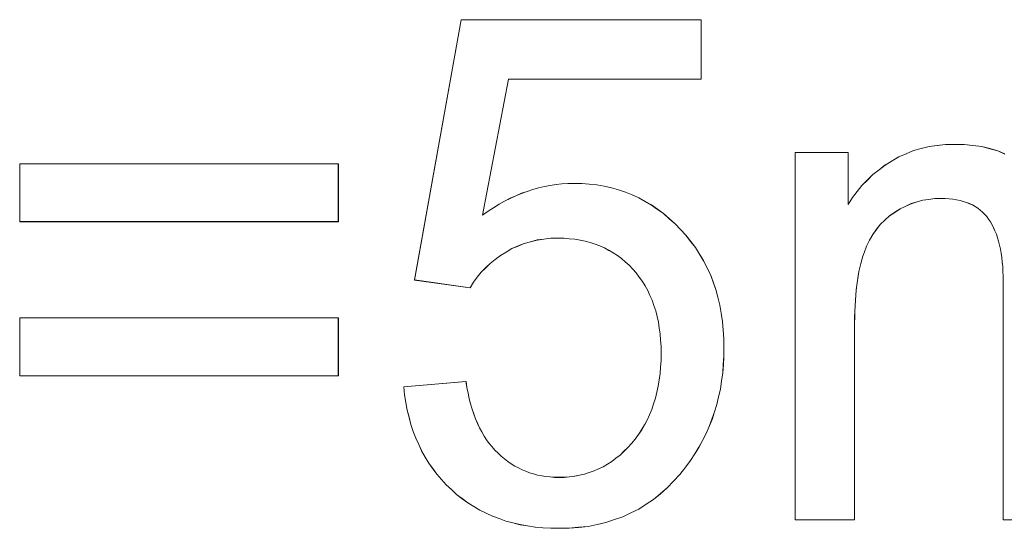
# Model space of a CAD drawing. Extents: x 229 to 926, y 37 to 878.
# Tile 90 of 194: x 332.7 to 337.56, y 809.52 to 812.03. Entities that reach past the tile are written whole.
import ezdxf

# ---------------------------------------------------------------- set-up
doc = ezdxf.new("R2010")
doc.units = 0
doc.layers.get('0').update_dxf_attribs({"lineweight": 13})
doc.layers.add('Beschriftung', color=7, linetype='Continuous', lineweight=25)
doc.layers.add('Beschriftung-A03ENJ5NI0', color=7, linetype='Continuous', lineweight=25)

# ---------------------------------------------------------------- blocks, each defined once
blk = doc.blocks.new('Referenz-A03ENJ5LI0', base_point=(255.7277, 65.704))
at = {"layer": 'Beschriftung', "color": 0, "lineweight": -2}
for p, q in [((334.6506, 810.7448), (334.8811, 812.0291)), ((334.8811, 812.0291), (336.0644, 812.0291)), ((336.0644, 812.0291), (336.0644, 811.7356)), ((335.1147, 811.7356), (334.9865, 811.0646)), ((336.0644, 811.7356), (335.1147, 811.7356)), ((337.0758, 811.3679), (337.1118, 811.3832)), ((337.1118, 811.3832), (337.1502, 811.3933)), ((337.1502, 811.3933), (337.1886, 811.4035)), ((337.1886, 811.4035), (337.2293, 811.4085)), ((337.2293, 811.4085), (337.27, 811.4136)), ((337.27, 811.4136), (337.3131, 811.4136)), ((337.3131, 811.4136), (337.361, 811.4136)), ((337.361, 811.4136), (337.4047, 811.4084)), ((337.4047, 811.4084), (337.4483, 811.4032)), ((337.4483, 811.4032), (337.4876, 811.3927)), ((337.4876, 811.3927), (337.5269, 811.3822)), ((336.5286, 809.5615), (336.5286, 811.3736)), ((336.5286, 811.3736), (336.7899, 811.3736)), ((336.7899, 811.3736), (336.7899, 811.1179)), ((337.0059, 811.3324), (337.0397, 811.3527)), ((337.0397, 811.3527), (337.0758, 811.3679)), ((337.5269, 811.3822), (337.5619, 811.3665)), ((332.7034, 811.0326), (332.7034, 811.3184)), ((332.7034, 811.3184), (334.2749, 811.3184)), ((334.2749, 811.3184), (334.2749, 811.0326)), ((336.9116, 811.265), (336.9419, 811.2885)), ((336.9419, 811.2885), (336.9723, 811.3122)), ((336.9723, 811.3122), (337.0059, 811.3324)), ((336.8576, 811.2113), (336.8845, 811.2382)), ((336.8845, 811.2382), (336.9116, 811.265)), ((335.2061, 811.182), (335.2342, 811.1918)), ((335.2342, 811.1918), (335.2627, 811.1992)), ((335.2627, 811.1992), (335.2911, 811.2064)), ((335.2911, 811.2064), (335.3198, 811.2113)), ((335.3198, 811.2113), (335.3487, 811.2163)), ((335.3487, 811.2163), (335.3778, 811.2187)), ((335.3778, 811.2187), (335.4069, 811.2212)), ((335.4069, 811.2212), (335.4363, 811.2212)), ((335.4363, 811.2212), (335.4753, 811.2212)), ((335.4753, 811.2212), (335.5128, 811.2176)), ((335.5128, 811.2176), (335.5501, 811.2141)), ((335.5501, 811.2141), (335.5861, 811.207)), ((335.5861, 811.207), (335.622, 811.1999)), ((335.622, 811.1999), (335.6565, 811.1892)), ((335.6565, 811.1892), (335.6908, 811.1786)), ((336.8338, 811.1813), (336.8576, 811.2113)), ((335.095, 811.1331), (335.1224, 811.1477)), ((335.1224, 811.1477), (335.1502, 811.16)), ((335.1502, 811.16), (335.178, 811.1723)), ((335.178, 811.1723), (335.2061, 811.182)), ((335.6908, 811.1786), (335.7237, 811.1645)), ((335.7237, 811.1645), (335.7567, 811.1502)), ((335.7567, 811.1502), (335.788, 811.1325)), ((336.7899, 811.1179), (336.8102, 811.1512)), ((336.8102, 811.1512), (336.8338, 811.1813)), ((337.1877, 811.1426), (337.1579, 811.1383)), ((337.2174, 811.1469), (337.1877, 811.1426)), ((337.2483, 811.1469), (337.2174, 811.1469)), ((337.2686, 811.1469), (337.2483, 811.1469)), ((337.2875, 811.1452), (337.2686, 811.1469)), ((337.3064, 811.1436), (337.2875, 811.1452)), ((337.3239, 811.1405), (337.3064, 811.1436)), ((337.3413, 811.1373), (337.3239, 811.1405)), ((335.0133, 811.0841), (335.0404, 811.1013)), ((335.0404, 811.1013), (335.0675, 811.1184)), ((335.0675, 811.1184), (335.095, 811.1331)), ((335.788, 811.1325), (335.8194, 811.1148)), ((335.8194, 811.1148), (335.8492, 811.0935)), ((335.8492, 811.0935), (335.8791, 811.0722)), ((337.0461, 811.0957), (337.0199, 811.0786)), ((337.0734, 811.1085), (337.0461, 811.0957)), ((337.1009, 811.1213), (337.0734, 811.1085)), ((337.1294, 811.1298), (337.1009, 811.1213)), ((337.1579, 811.1383), (337.1294, 811.1298)), ((337.3574, 811.1325), (337.3413, 811.1373)), ((337.3734, 811.1276), (337.3574, 811.1325)), ((337.3881, 811.1213), (337.3734, 811.1276)), ((337.4027, 811.1149), (337.3881, 811.1213)), ((337.416, 811.1069), (337.4027, 811.1149)), ((337.4291, 811.0989), (337.416, 811.1069)), ((337.4409, 811.0893), (337.4291, 811.0989)), ((334.9865, 811.0646), (335.0133, 811.0841)), ((335.8791, 811.0722), (335.9074, 811.0474)), ((335.9074, 811.0474), (335.9356, 811.0225)), ((336.9936, 811.0616), (336.9711, 811.0406)), ((337.0199, 811.0786), (336.9936, 811.0616)), ((337.4527, 811.0797), (337.4409, 811.0893)), ((337.463, 811.0685), (337.4527, 811.0797)), ((337.4734, 811.0573), (337.463, 811.0685)), ((337.4824, 811.0445), (337.4734, 811.0573)), ((337.4913, 811.0318), (337.4824, 811.0445)), ((334.2749, 811.0326), (332.7034, 811.0326)), ((335.9356, 811.0225), (335.9624, 810.9942)), ((336.9294, 810.9947), (336.9104, 810.9698)), ((336.9484, 811.0197), (336.9294, 810.9947)), ((336.9711, 811.0406), (336.9484, 811.0197)), ((337.4991, 811.0174), (337.4913, 811.0318)), ((337.507, 811.003), (337.4991, 811.0174)), ((337.5136, 810.9871), (337.507, 811.003)), ((335.289, 810.9463), (335.2552, 810.9421)), ((335.3227, 810.9506), (335.289, 810.9463)), ((335.3582, 810.9506), (335.3227, 810.9506)), ((335.3868, 810.9506), (335.3582, 810.9506)), ((335.414, 810.9481), (335.3868, 810.9506)), ((335.4412, 810.9459), (335.414, 810.9481)), ((335.467, 810.9411), (335.4412, 810.9459)), ((335.9624, 810.9942), (335.9893, 810.9658)), ((335.9893, 810.9658), (336.0127, 810.9354)), ((336.9104, 810.9698), (336.895, 810.9409)), ((337.5204, 810.9711), (337.5136, 810.9871)), ((337.5259, 810.9535), (337.5204, 810.9711)), ((337.5315, 810.9359), (337.5259, 810.9535)), ((335.1311, 810.8997), (335.1028, 810.8827)), ((335.1612, 810.9124), (335.1311, 810.8997)), ((335.1913, 810.9252), (335.1612, 810.9124)), ((335.2232, 810.9336), (335.1913, 810.9252)), ((335.2552, 810.9421), (335.2232, 810.9336)), ((335.4928, 810.9364), (335.467, 810.9411)), ((335.5172, 810.9292), (335.4928, 810.9364)), ((335.5416, 810.9221), (335.5172, 810.9292)), ((335.5647, 810.9126), (335.5416, 810.9221)), ((335.5877, 810.903), (335.5647, 810.9126)), ((335.6093, 810.8911), (335.5877, 810.903)), ((336.0127, 810.9354), (336.0362, 810.905)), ((336.0362, 810.905), (336.0562, 810.8726)), ((336.8797, 810.912), (336.8679, 810.8792)), ((336.895, 810.9409), (336.8797, 810.912)), ((337.536, 810.9167), (337.5315, 810.9359)), ((337.5405, 810.8975), (337.536, 810.9167)), ((337.5438, 810.8767), (337.5405, 810.8975)), ((335.0745, 810.8657), (335.0492, 810.8463)), ((335.1028, 810.8827), (335.0745, 810.8657)), ((335.631, 810.8792), (335.6093, 810.8911)), ((335.6512, 810.865), (335.631, 810.8792)), ((335.6715, 810.8507), (335.6512, 810.865)), ((335.6903, 810.8341), (335.6715, 810.8507)), ((336.0562, 810.8726), (336.0763, 810.8402)), ((336.862, 810.8628), (336.8568, 810.8446)), ((336.8679, 810.8792), (336.862, 810.8628)), ((337.5472, 810.856), (337.5438, 810.8767)), ((337.5495, 810.8336), (337.5472, 810.856)), ((335.0016, 810.8048), (334.9794, 810.7828)), ((335.0239, 810.8267), (335.0016, 810.8048)), ((335.0492, 810.8463), (335.0239, 810.8267)), ((335.7093, 810.8174), (335.6903, 810.8341)), ((335.7267, 810.7984), (335.7093, 810.8174)), ((336.0763, 810.8402), (336.0931, 810.8057)), ((336.0931, 810.8057), (336.1098, 810.7713)), ((336.8473, 810.8063), (336.8428, 810.7863)), ((336.8517, 810.8264), (336.8473, 810.8063)), ((336.8568, 810.8446), (336.8517, 810.8264)), ((337.5517, 810.8112), (337.5495, 810.8336)), ((337.5528, 810.7873), (337.5517, 810.8112)), ((334.9602, 810.7583), (334.9409, 810.7338)), ((334.9794, 810.7828), (334.9602, 810.7583)), ((335.7442, 810.7794), (335.7267, 810.7984)), ((335.7594, 810.7586), (335.7442, 810.7794)), ((335.7748, 810.7379), (335.7594, 810.7586)), ((336.1098, 810.7713), (336.1232, 810.7348)), ((336.8392, 810.7645), (336.8355, 810.7426)), ((336.8428, 810.7863), (336.8392, 810.7645)), ((337.5539, 810.7633), (337.5528, 810.7873)), ((337.5539, 810.7378), (337.5539, 810.7633)), ((334.9246, 810.7067), (334.6506, 810.7448)), ((334.9409, 810.7338), (334.9246, 810.7067)), ((335.7879, 810.7155), (335.7748, 810.7379)), ((335.801, 810.6929), (335.7879, 810.7155)), ((336.1232, 810.7348), (336.1366, 810.6983)), ((336.8325, 810.719), (336.8296, 810.6953)), ((336.8355, 810.7426), (336.8325, 810.719)), ((337.5539, 809.5615), (337.5539, 810.7378)), ((335.8119, 810.6687), (335.801, 810.6929)), ((335.8228, 810.6445), (335.8119, 810.6687)), ((336.1366, 810.6983), (336.1467, 810.6598)), ((336.1467, 810.6598), (336.1567, 810.6212)), ((336.8274, 810.6699), (336.8252, 810.6444)), ((336.8296, 810.6953), (336.8274, 810.6699)), ((335.8315, 810.6186), (335.8228, 810.6445)), ((335.8402, 810.5926), (335.8315, 810.6186)), ((336.1567, 810.6212), (336.1635, 810.5807)), ((336.8237, 810.6172), (336.8222, 810.5899)), ((336.8252, 810.6444), (336.8237, 810.6172)), ((332.7034, 810.2722), (332.7034, 810.5581)), ((332.7034, 810.5581), (334.2749, 810.5581)), ((334.2749, 810.5581), (334.2749, 810.2722)), ((335.8468, 810.5648), (335.8402, 810.5926)), ((335.8534, 810.5371), (335.8468, 810.5648)), ((336.1635, 810.5807), (336.1701, 810.5401)), ((336.8215, 810.5608), (336.8207, 810.5317)), ((336.8222, 810.5899), (336.8215, 810.5608)), ((335.8577, 810.5077), (335.8534, 810.5371)), ((336.1701, 810.5401), (336.1735, 810.4976)), ((336.8207, 810.5317), (336.8207, 810.5008)), ((335.8621, 810.4783), (335.8577, 810.5077)), ((335.8643, 810.4472), (335.8621, 810.4783)), ((336.1735, 810.4976), (336.1768, 810.455)), ((336.8207, 810.5008), (336.8207, 809.5615)), ((335.8665, 810.416), (335.8643, 810.4472)), ((335.8665, 810.383), (335.8665, 810.416)), ((336.1768, 810.455), (336.1768, 810.4105)), ((335.8665, 810.3485), (335.8665, 810.383)), ((336.1768, 810.368), (336.1738, 810.327)), ((336.1768, 810.4105), (336.1768, 810.368)), ((335.8619, 810.2827), (335.8642, 810.3155)), ((335.8642, 810.3155), (335.8665, 810.3485)), ((336.1738, 810.327), (336.1709, 810.286)), ((334.2749, 810.2722), (332.7034, 810.2722)), ((335.8574, 810.2514), (335.8619, 810.2827)), ((336.1709, 810.286), (336.1651, 810.2464)), ((334.5979, 810.2169), (334.9046, 810.2437)), ((334.9046, 810.2437), (334.9089, 810.2142)), ((335.846, 810.1908), (335.8529, 810.2202)), ((335.8529, 810.2202), (335.8574, 810.2514)), ((336.1651, 810.2464), (336.1592, 810.2068)), ((334.6016, 810.1775), (334.5979, 810.2169)), ((334.6081, 810.14), (334.6016, 810.1775)), ((334.9089, 810.2142), (334.9146, 810.1867)), ((334.9146, 810.1867), (334.9202, 810.159)), ((335.8392, 810.1612), (335.846, 810.1908)), ((336.1503, 810.1687), (336.1415, 810.1306)), ((336.1592, 810.2068), (336.1503, 810.1687)), ((334.6145, 810.1026), (334.6081, 810.14)), ((334.9202, 810.159), (334.9274, 810.1333)), ((334.9274, 810.1333), (334.9344, 810.1075)), ((335.8209, 810.1057), (335.8301, 810.1334)), ((335.8301, 810.1334), (335.8392, 810.1612)), ((336.1415, 810.1306), (336.1297, 810.0939)), ((334.6236, 810.067), (334.6145, 810.1026)), ((334.9344, 810.1075), (334.9429, 810.0835)), ((334.9429, 810.0835), (334.9514, 810.0595)), ((335.7982, 810.0536), (335.8096, 810.0796)), ((335.8096, 810.0796), (335.8209, 810.1057)), ((336.1297, 810.0939), (336.1179, 810.0572)), ((334.6328, 810.0315), (334.6236, 810.067)), ((334.6447, 809.9979), (334.6328, 810.0315)), ((334.9514, 810.0595), (334.9612, 810.0374)), ((334.9612, 810.0374), (334.9711, 810.0153)), ((335.771, 810.0048), (335.7846, 810.0292)), ((335.7846, 810.0292), (335.7982, 810.0536)), ((336.1179, 810.0572), (336.1032, 810.022)), ((334.6566, 809.9643), (334.6447, 809.9979)), ((334.9711, 810.0153), (334.9823, 809.995)), ((334.9823, 809.995), (334.9936, 809.9748)), ((334.9936, 809.9748), (335.0063, 809.9563)), ((335.7392, 809.9596), (335.7551, 809.9822)), ((335.7551, 809.9822), (335.771, 810.0048)), ((336.0885, 809.9867), (336.0708, 809.9529)), ((336.1032, 810.022), (336.0885, 809.9867)), ((334.6713, 809.9326), (334.6566, 809.9643)), ((334.6859, 809.901), (334.6713, 809.9326)), ((335.0063, 809.9563), (335.019, 809.9378)), ((335.019, 809.9378), (335.033, 809.9212)), ((335.7027, 809.9177), (335.721, 809.9386)), ((335.721, 809.9386), (335.7392, 809.9596)), ((336.0708, 809.9529), (336.0531, 809.919)), ((334.7034, 809.8712), (334.6859, 809.901)), ((335.033, 809.9212), (335.0472, 809.9044)), ((335.0472, 809.9044), (335.0626, 809.8896)), ((335.0626, 809.8896), (335.0781, 809.8748)), ((335.6439, 809.8653), (335.6643, 809.881)), ((335.6643, 809.881), (335.6835, 809.8993)), ((335.6835, 809.8993), (335.7027, 809.9177)), ((336.0326, 809.8867), (336.0119, 809.8543)), ((336.0531, 809.919), (336.0326, 809.8867)), ((334.7208, 809.8416), (334.7034, 809.8712)), ((334.7409, 809.8138), (334.7208, 809.8416)), ((335.0781, 809.8748), (335.0944, 809.8618)), ((335.0944, 809.8618), (335.1107, 809.8489)), ((335.1107, 809.8489), (335.1278, 809.8378)), ((335.1278, 809.8378), (335.145, 809.8267)), ((335.581, 809.8234), (335.6024, 809.8365)), ((335.6024, 809.8365), (335.6237, 809.8496)), ((335.6237, 809.8496), (335.6439, 809.8653)), ((336.0119, 809.8543), (335.9884, 809.8234)), ((334.7611, 809.7861), (334.7409, 809.8138)), ((334.7841, 809.7602), (334.7611, 809.7861)), ((335.145, 809.8267), (335.1629, 809.8174)), ((335.1629, 809.8174), (335.1809, 809.8081)), ((335.1809, 809.8081), (335.1996, 809.8007)), ((335.1996, 809.8007), (335.2183, 809.7934)), ((335.2183, 809.7934), (335.2379, 809.7877)), ((335.2379, 809.7877), (335.2575, 809.7822)), ((335.2575, 809.7822), (335.2779, 809.7785)), ((335.4405, 809.7763), (335.4649, 809.7815)), ((335.4649, 809.7815), (335.4894, 809.7868)), ((335.4894, 809.7868), (335.5128, 809.7946)), ((335.5128, 809.7946), (335.5362, 809.8025)), ((335.5362, 809.8025), (335.5586, 809.813)), ((335.5586, 809.813), (335.581, 809.8234)), ((335.9598, 809.7854), (335.9285, 809.7522)), ((335.9884, 809.8234), (335.9598, 809.7854)), ((334.807, 809.7344), (334.7841, 809.7602)), ((334.8327, 809.7106), (334.807, 809.7344)), ((335.2779, 809.7785), (335.2984, 809.7748)), ((335.2984, 809.7748), (335.3196, 809.7729)), ((335.3196, 809.7729), (335.3408, 809.7711)), ((335.3408, 809.7711), (335.3628, 809.7711)), ((335.3628, 809.7711), (335.3894, 809.7711)), ((335.3894, 809.7711), (335.4149, 809.7737)), ((335.4149, 809.7737), (335.4405, 809.7763)), ((335.9285, 809.7522), (335.8972, 809.719)), ((334.8584, 809.6867), (334.8327, 809.7106)), ((334.8859, 809.6658), (334.8584, 809.6867)), ((335.8634, 809.6904), (335.8296, 809.662)), ((335.8972, 809.719), (335.8634, 809.6904)), ((334.9135, 809.6449), (334.8859, 809.6658)), ((334.9429, 809.627), (334.9135, 809.6449)), ((335.7931, 809.6382), (335.7567, 809.6145)), ((335.8296, 809.662), (335.7931, 809.6382)), ((334.9723, 809.609), (334.9429, 809.627)), ((335.0036, 809.5941), (334.9723, 809.609)), ((335.0348, 809.5792), (335.0036, 809.5941)), ((335.7175, 809.5955), (335.6784, 809.5766)), ((335.7567, 809.6145), (335.7175, 809.5955)), ((335.0681, 809.5673), (335.0348, 809.5792)), ((335.1012, 809.5553), (335.0681, 809.5673)), ((335.1362, 809.5465), (335.1012, 809.5553)), ((335.1712, 809.5375), (335.1362, 809.5465)), ((335.208, 809.5315), (335.1712, 809.5375)), ((335.5508, 809.5385), (335.5064, 809.529)), ((335.595, 809.5481), (335.5508, 809.5385)), ((335.6367, 809.5623), (335.595, 809.5481)), ((335.6784, 809.5766), (335.6367, 809.5623)), ((336.8207, 809.5615), (336.5286, 809.5615)), ((337.8461, 809.5615), (337.5539, 809.5615)), ((335.245, 809.5256), (335.208, 809.5315)), ((335.2837, 809.5225), (335.245, 809.5256)), ((335.3224, 809.5196), (335.2837, 809.5225)), ((335.363, 809.5196), (335.3224, 809.5196)), ((335.4126, 809.5196), (335.363, 809.5196)), ((335.4595, 809.5243), (335.4126, 809.5196)), ((335.5064, 809.529), (335.4595, 809.5243))]:
    blk.add_line(p, q, dxfattribs=at)
blk = doc.blocks.new('Referenz-A03ENJ62I0', base_point=(255.7277, 65.7055))
at = {"layer": 'Beschriftung-A03ENJ5NI0', "color": 0, "lineweight": -2}
for p, q in [((334.6507, 810.7446), (334.8812, 812.0289)), ((334.8812, 812.0289), (336.0645, 812.0289)), ((336.0645, 812.0289), (336.0645, 811.7354)), ((335.1148, 811.7354), (334.9866, 811.0644)), ((336.0645, 811.7354), (335.1148, 811.7354)), ((337.0759, 811.3678), (337.1119, 811.383)), ((337.1119, 811.383), (337.1503, 811.3932)), ((337.1503, 811.3932), (337.1887, 811.4033)), ((337.1887, 811.4033), (337.2294, 811.4083)), ((337.2294, 811.4083), (337.2701, 811.4134)), ((337.2701, 811.4134), (337.3132, 811.4134)), ((337.3132, 811.4134), (337.3611, 811.4134)), ((337.3611, 811.4134), (337.4048, 811.4082)), ((337.4048, 811.4082), (337.4484, 811.403)), ((337.4484, 811.403), (337.4877, 811.3925)), ((337.4877, 811.3925), (337.527, 811.382)), ((336.5287, 809.5613), (336.5287, 811.3734)), ((336.5287, 811.3734), (336.79, 811.3734)), ((336.79, 811.3734), (336.79, 811.1177)), ((337.006, 811.3322), (337.0398, 811.3526)), ((337.0398, 811.3526), (337.0759, 811.3678)), ((337.527, 811.382), (337.562, 811.3663)), ((332.7035, 811.0324), (332.7035, 811.3182)), ((332.7035, 811.3182), (334.275, 811.3182)), ((334.275, 811.3182), (334.275, 811.0324)), ((336.9117, 811.2648), (336.942, 811.2884)), ((336.942, 811.2884), (336.9724, 811.312)), ((336.9724, 811.312), (337.006, 811.3322)), ((336.8577, 811.2111), (336.8846, 811.238)), ((336.8846, 811.238), (336.9117, 811.2648)), ((335.2062, 811.1818), (335.2343, 811.1916)), ((335.2343, 811.1916), (335.2628, 811.199)), ((335.2628, 811.199), (335.2912, 811.2063)), ((335.2912, 811.2063), (335.32, 811.2111)), ((335.32, 811.2111), (335.3488, 811.2162)), ((335.3488, 811.2162), (335.3779, 811.2185)), ((335.3779, 811.2185), (335.407, 811.221)), ((335.407, 811.221), (335.4364, 811.221)), ((335.4364, 811.221), (335.4754, 811.221)), ((335.4754, 811.221), (335.5129, 811.2174)), ((335.5129, 811.2174), (335.5502, 811.2139)), ((335.5502, 811.2139), (335.5863, 811.2068)), ((335.5863, 811.2068), (335.6221, 811.1997)), ((335.6221, 811.1997), (335.6566, 811.1891)), ((335.6566, 811.1891), (335.6909, 811.1784)), ((336.8339, 811.1811), (336.8577, 811.2111)), ((335.0951, 811.1329), (335.1225, 811.1475)), ((335.1225, 811.1475), (335.1503, 811.1598)), ((335.1503, 811.1598), (335.1781, 811.1721)), ((335.1781, 811.1721), (335.2062, 811.1818)), ((335.6909, 811.1784), (335.7238, 811.1643)), ((335.7238, 811.1643), (335.7568, 811.15)), ((335.7568, 811.15), (335.7881, 811.1323)), ((336.79, 811.1177), (336.8103, 811.151)), ((336.8103, 811.151), (336.8339, 811.1811)), ((337.1878, 811.1424), (337.158, 811.1381)), ((337.2175, 811.1467), (337.1878, 811.1424)), ((337.2484, 811.1467), (337.2175, 811.1467)), ((337.2687, 811.1467), (337.2484, 811.1467)), ((337.2876, 811.145), (337.2687, 811.1467)), ((337.3065, 811.1435), (337.2876, 811.145)), ((337.324, 811.1403), (337.3065, 811.1435)), ((337.3414, 811.1371), (337.324, 811.1403)), ((335.0134, 811.0839), (335.0405, 811.1011)), ((335.0405, 811.1011), (335.0676, 811.1183)), ((335.0676, 811.1183), (335.0951, 811.1329)), ((335.7881, 811.1323), (335.8195, 811.1146)), ((335.8195, 811.1146), (335.8493, 811.0933)), ((335.8493, 811.0933), (335.8792, 811.072)), ((337.0462, 811.0955), (337.02, 811.0785)), ((337.0736, 811.1083), (337.0462, 811.0955)), ((337.101, 811.1211), (337.0736, 811.1083)), ((337.1295, 811.1296), (337.101, 811.1211)), ((337.158, 811.1381), (337.1295, 811.1296)), ((337.3575, 811.1323), (337.3414, 811.1371)), ((337.3735, 811.1275), (337.3575, 811.1323)), ((337.3882, 811.1211), (337.3735, 811.1275)), ((337.4028, 811.1147), (337.3882, 811.1211)), ((337.4161, 811.1067), (337.4028, 811.1147)), ((337.4292, 811.0987), (337.4161, 811.1067)), ((337.441, 811.0891), (337.4292, 811.0987)), ((334.9866, 811.0644), (335.0134, 811.0839)), ((335.8792, 811.072), (335.9075, 811.0472)), ((335.9075, 811.0472), (335.9357, 811.0223)), ((336.9937, 811.0614), (336.9712, 811.0404)), ((337.02, 811.0785), (336.9937, 811.0614)), ((337.4528, 811.0796), (337.441, 811.0891)), ((337.4631, 811.0683), (337.4528, 811.0796)), ((337.4735, 811.0572), (337.4631, 811.0683)), ((337.4825, 811.0443), (337.4735, 811.0572)), ((337.4914, 811.0316), (337.4825, 811.0443)), ((334.275, 811.0324), (332.7035, 811.0324)), ((335.9357, 811.0223), (335.9625, 810.994)), ((336.9295, 810.9945), (336.9105, 810.9696)), ((336.9486, 811.0195), (336.9295, 810.9945)), ((336.9712, 811.0404), (336.9486, 811.0195)), ((337.4992, 811.0172), (337.4914, 811.0316)), ((337.5071, 811.0028), (337.4992, 811.0172)), ((337.5137, 810.9869), (337.5071, 811.0028)), ((335.2891, 810.9461), (335.2553, 810.9419)), ((335.3228, 810.9504), (335.2891, 810.9461)), ((335.3583, 810.9504), (335.3228, 810.9504)), ((335.3869, 810.9504), (335.3583, 810.9504)), ((335.4141, 810.948), (335.3869, 810.9504)), ((335.4413, 810.9457), (335.4141, 810.948)), ((335.4671, 810.9409), (335.4413, 810.9457)), ((335.9625, 810.994), (335.9894, 810.9656)), ((335.9894, 810.9656), (336.0128, 810.9352)), ((336.9105, 810.9696), (336.8951, 810.9407)), ((337.5205, 810.9709), (337.5137, 810.9869)), ((337.526, 810.9533), (337.5205, 810.9709)), ((337.5316, 810.9358), (337.526, 810.9533)), ((335.1312, 810.8995), (335.1029, 810.8825)), ((335.1613, 810.9122), (335.1312, 810.8995)), ((335.1914, 810.925), (335.1613, 810.9122)), ((335.2233, 810.9334), (335.1914, 810.925)), ((335.2553, 810.9419), (335.2233, 810.9334)), ((335.4929, 810.9362), (335.4671, 810.9409)), ((335.5173, 810.929), (335.4929, 810.9362)), ((335.5418, 810.9219), (335.5173, 810.929)), ((335.5648, 810.9124), (335.5418, 810.9219)), ((335.5878, 810.9029), (335.5648, 810.9124)), ((335.6094, 810.891), (335.5878, 810.9029)), ((336.0128, 810.9352), (336.0363, 810.9048)), ((336.0363, 810.9048), (336.0563, 810.8724)), ((336.8798, 810.9118), (336.868, 810.8791)), ((336.8951, 810.9407), (336.8798, 810.9118)), ((337.5361, 810.9165), (337.5316, 810.9358)), ((337.5406, 810.8974), (337.5361, 810.9165)), ((337.5439, 810.8766), (337.5406, 810.8974)), ((335.0747, 810.8656), (335.0493, 810.8461)), ((335.1029, 810.8825), (335.0747, 810.8656)), ((335.6311, 810.8791), (335.6094, 810.891)), ((335.6513, 810.8648), (335.6311, 810.8791)), ((335.6716, 810.8506), (335.6513, 810.8648)), ((335.6904, 810.8339), (335.6716, 810.8506)), ((336.0563, 810.8724), (336.0764, 810.84)), ((336.8621, 810.8626), (336.8569, 810.8444)), ((336.868, 810.8791), (336.8621, 810.8626)), ((337.5473, 810.8558), (337.5439, 810.8766)), ((337.5496, 810.8334), (337.5473, 810.8558)), ((335.0017, 810.8047), (334.9795, 810.7826)), ((335.024, 810.8266), (335.0017, 810.8047)), ((335.0493, 810.8461), (335.024, 810.8266)), ((335.7094, 810.8172), (335.6904, 810.8339)), ((335.7268, 810.7982), (335.7094, 810.8172)), ((336.0764, 810.84), (336.0932, 810.8055)), ((336.0932, 810.8055), (336.1099, 810.7711)), ((336.8474, 810.8061), (336.8429, 810.7862)), ((336.8518, 810.8262), (336.8474, 810.8061)), ((336.8569, 810.8444), (336.8518, 810.8262)), ((337.5518, 810.8111), (337.5496, 810.8334)), ((337.5529, 810.7871), (337.5518, 810.8111)), ((334.9603, 810.7581), (334.941, 810.7336)), ((334.9795, 810.7826), (334.9603, 810.7581)), ((335.7443, 810.7793), (335.7268, 810.7982)), ((335.7595, 810.7584), (335.7443, 810.7793)), ((335.7749, 810.7378), (335.7595, 810.7584)), ((336.1099, 810.7711), (336.1233, 810.7346)), ((336.8393, 810.7643), (336.8356, 810.7425)), ((336.8429, 810.7862), (336.8393, 810.7643)), ((337.554, 810.7631), (337.5529, 810.7871)), ((337.554, 810.7376), (337.554, 810.7631)), ((334.9248, 810.7065), (334.6507, 810.7446)), ((334.941, 810.7336), (334.9248, 810.7065)), ((335.788, 810.7153), (335.7749, 810.7378)), ((335.8011, 810.6927), (335.788, 810.7153)), ((336.1233, 810.7346), (336.1367, 810.6981)), ((336.8326, 810.7188), (336.8297, 810.6951)), ((336.8356, 810.7425), (336.8326, 810.7188)), ((337.554, 809.5613), (337.554, 810.7376)), ((335.812, 810.6685), (335.8011, 810.6927)), ((335.8229, 810.6443), (335.812, 810.6685)), ((336.1367, 810.6981), (336.1468, 810.6596)), ((336.1468, 810.6596), (336.1568, 810.6211)), ((336.8275, 810.6697), (336.8253, 810.6443)), ((336.8297, 810.6951), (336.8275, 810.6697)), ((335.8316, 810.6184), (335.8229, 810.6443)), ((335.8403, 810.5924), (335.8316, 810.6184)), ((336.1568, 810.6211), (336.1636, 810.5805)), ((336.8238, 810.617), (336.8223, 810.5897)), ((336.8253, 810.6443), (336.8238, 810.617)), ((332.7035, 810.2721), (332.7035, 810.5579)), ((332.7035, 810.5579), (334.275, 810.5579)), ((334.275, 810.5579), (334.275, 810.2721)), ((335.8469, 810.5647), (335.8403, 810.5924)), ((335.8535, 810.537), (335.8469, 810.5647)), ((336.1636, 810.5805), (336.1702, 810.5399)), ((336.8216, 810.5606), (336.8208, 810.5315)), ((336.8223, 810.5897), (336.8216, 810.5606)), ((335.8579, 810.5075), (335.8535, 810.537)), ((336.1702, 810.5399), (336.1736, 810.4974)), ((336.8208, 810.5315), (336.8208, 810.5006)), ((335.8622, 810.4781), (335.8579, 810.5075)), ((335.8644, 810.447), (335.8622, 810.4781)), ((336.1736, 810.4974), (336.1769, 810.4549)), ((336.8208, 810.5006), (336.8208, 809.5613)), ((335.8666, 810.4158), (335.8644, 810.447)), ((335.8666, 810.3828), (335.8666, 810.4158)), ((336.1769, 810.4549), (336.1769, 810.4103)), ((335.8666, 810.3483), (335.8666, 810.3828)), ((336.1769, 810.3678), (336.174, 810.3268)), ((336.1769, 810.4103), (336.1769, 810.3678)), ((335.862, 810.2825), (335.8643, 810.3153)), ((335.8643, 810.3153), (335.8666, 810.3483)), ((336.174, 810.3268), (336.171, 810.2859)), ((334.275, 810.2721), (332.7035, 810.2721)), ((335.8575, 810.2512), (335.862, 810.2825)), ((336.171, 810.2859), (336.1652, 810.2462)), ((334.598, 810.2168), (334.9047, 810.2435)), ((334.9047, 810.2435), (334.909, 810.214)), ((335.8461, 810.1906), (335.853, 810.2201)), ((335.853, 810.2201), (335.8575, 810.2512)), ((336.1652, 810.2462), (336.1593, 810.2066)), ((334.6018, 810.1773), (334.598, 810.2168)), ((334.6082, 810.1399), (334.6018, 810.1773)), ((334.909, 810.214), (334.9147, 810.1865)), ((334.9147, 810.1865), (334.9204, 810.1588)), ((335.8393, 810.161), (335.8461, 810.1906)), ((336.1593, 810.2066), (336.1504, 810.1685)), ((334.6146, 810.1024), (334.6082, 810.1399)), ((334.9204, 810.1588), (334.9275, 810.1331)), ((334.9275, 810.1331), (334.9345, 810.1073)), ((335.8211, 810.1056), (335.8302, 810.1333)), ((335.8302, 810.1333), (335.8393, 810.161)), ((336.1416, 810.1304), (336.1298, 810.0937)), ((336.1504, 810.1685), (336.1416, 810.1304)), ((334.6237, 810.0668), (334.6146, 810.1024)), ((334.9345, 810.1073), (334.943, 810.0833)), ((334.943, 810.0833), (334.9515, 810.0594)), ((335.7983, 810.0534), (335.8097, 810.0794)), ((335.8097, 810.0794), (335.8211, 810.1056)), ((336.1298, 810.0937), (336.118, 810.057)), ((334.6329, 810.0313), (334.6237, 810.0668)), ((334.6448, 809.9977), (334.6329, 810.0313)), ((334.9515, 810.0594), (334.9613, 810.0373)), ((334.9613, 810.0373), (334.9712, 810.0152)), ((335.7711, 810.0047), (335.7847, 810.029)), ((335.7847, 810.029), (335.7983, 810.0534)), ((336.118, 810.057), (336.1033, 810.0218)), ((334.6567, 809.9641), (334.6448, 809.9977)), ((334.9712, 810.0152), (334.9824, 809.9948)), ((334.9824, 809.9948), (334.9937, 809.9746)), ((334.9937, 809.9746), (335.0064, 809.9561)), ((335.7393, 809.9594), (335.7552, 809.982)), ((335.7552, 809.982), (335.7711, 810.0047)), ((336.0886, 809.9865), (336.0709, 809.9527)), ((336.1033, 810.0218), (336.0886, 809.9865)), ((334.6714, 809.9325), (334.6567, 809.9641)), ((334.686, 809.9008), (334.6714, 809.9325)), ((335.0064, 809.9561), (335.0191, 809.9376)), ((335.0191, 809.9376), (335.0332, 809.921)), ((335.7028, 809.9175), (335.7211, 809.9384)), ((335.7211, 809.9384), (335.7393, 809.9594)), ((336.0709, 809.9527), (336.0532, 809.9189)), ((334.7035, 809.8711), (334.686, 809.9008)), ((335.0332, 809.921), (335.0473, 809.9043)), ((335.0473, 809.9043), (335.0628, 809.8894)), ((335.0628, 809.8894), (335.0782, 809.8746)), ((335.6441, 809.8651), (335.6644, 809.8808)), ((335.6644, 809.8808), (335.6836, 809.8991)), ((335.6836, 809.8991), (335.7028, 809.9175)), ((336.0327, 809.8865), (336.012, 809.8541)), ((336.0532, 809.9189), (336.0327, 809.8865)), ((334.7209, 809.8414), (334.7035, 809.8711)), ((334.741, 809.8136), (334.7209, 809.8414)), ((335.0782, 809.8746), (335.0946, 809.8617)), ((335.0946, 809.8617), (335.1108, 809.8487)), ((335.1108, 809.8487), (335.1279, 809.8376)), ((335.1279, 809.8376), (335.1451, 809.8265)), ((335.5811, 809.8233), (335.6025, 809.8363)), ((335.6025, 809.8363), (335.6238, 809.8494)), ((335.6238, 809.8494), (335.6441, 809.8651)), ((336.012, 809.8541), (335.9885, 809.8232)), ((334.7612, 809.7859), (334.741, 809.8136)), ((334.7842, 809.76), (334.7612, 809.7859)), ((335.1451, 809.8265), (335.163, 809.8172)), ((335.163, 809.8172), (335.181, 809.808)), ((335.181, 809.808), (335.1997, 809.8006)), ((335.1997, 809.8006), (335.2185, 809.7932)), ((335.2185, 809.7932), (335.238, 809.7876)), ((335.238, 809.7876), (335.2576, 809.782)), ((335.2576, 809.782), (335.278, 809.7783)), ((335.4406, 809.7762), (335.465, 809.7813)), ((335.465, 809.7813), (335.4895, 809.7866)), ((335.4895, 809.7866), (335.5129, 809.7944)), ((335.5129, 809.7944), (335.5363, 809.8023)), ((335.5363, 809.8023), (335.5587, 809.8128)), ((335.5587, 809.8128), (335.5811, 809.8233)), ((335.9599, 809.7852), (335.9287, 809.752)), ((335.9885, 809.8232), (335.9599, 809.7852)), ((334.8071, 809.7342), (334.7842, 809.76)), ((334.8328, 809.7104), (334.8071, 809.7342)), ((335.278, 809.7783), (335.2985, 809.7746)), ((335.2985, 809.7746), (335.3197, 809.7727)), ((335.3197, 809.7727), (335.341, 809.7709)), ((335.341, 809.7709), (335.3629, 809.7709)), ((335.3629, 809.7709), (335.3895, 809.7709)), ((335.3895, 809.7709), (335.415, 809.7735)), ((335.415, 809.7735), (335.4406, 809.7762)), ((335.9287, 809.752), (335.8973, 809.7188)), ((334.8585, 809.6865), (334.8328, 809.7104)), ((334.886, 809.6656), (334.8585, 809.6865)), ((335.8635, 809.6902), (335.8297, 809.6618)), ((335.8973, 809.7188), (335.8635, 809.6902)), ((334.9136, 809.6447), (334.886, 809.6656)), ((334.943, 809.6268), (334.9136, 809.6447)), ((335.7932, 809.638), (335.7568, 809.6143)), ((335.8297, 809.6618), (335.7932, 809.638)), ((334.9724, 809.6089), (334.943, 809.6268)), ((335.0037, 809.594), (334.9724, 809.6089)), ((335.0349, 809.5791), (335.0037, 809.594)), ((335.7176, 809.5953), (335.6785, 809.5764)), ((335.7568, 809.6143), (335.7176, 809.5953)), ((335.0682, 809.5672), (335.0349, 809.5791)), ((335.1013, 809.5551), (335.0682, 809.5672)), ((335.1363, 809.5463), (335.1013, 809.5551)), ((335.1713, 809.5373), (335.1363, 809.5463)), ((335.5509, 809.5384), (335.5065, 809.5288)), ((335.5951, 809.5479), (335.5509, 809.5384)), ((335.6368, 809.5621), (335.5951, 809.5479)), ((335.6785, 809.5764), (335.6368, 809.5621)), ((336.8208, 809.5613), (336.5287, 809.5613)), ((337.8462, 809.5613), (337.554, 809.5613)), ((335.2081, 809.5313), (335.1713, 809.5373)), ((335.2451, 809.5254), (335.2081, 809.5313)), ((335.2838, 809.5224), (335.2451, 809.5254)), ((335.3225, 809.5194), (335.2838, 809.5224)), ((335.3631, 809.5194), (335.3225, 809.5194)), ((335.4127, 809.5194), (335.3631, 809.5194)), ((335.4596, 809.5241), (335.4127, 809.5194)), ((335.5065, 809.5288), (335.4596, 809.5241))]:
    blk.add_line(p, q, dxfattribs=at)

msp = doc.modelspace()

# ---------------------------------------------------------------- block references
at = {"color": 251, "lineweight": 13, "ltscale": 0.13, "true_color": 0x606060}
for name, p in [('Referenz-A03ENJ5LI0', (255.7277, 65.704)), ('Referenz-A03ENJ62I0', (255.7277, 65.7055))]:
    msp.add_blockref(name, p, dxfattribs=at)

doc.saveas('drawing.dxf')
